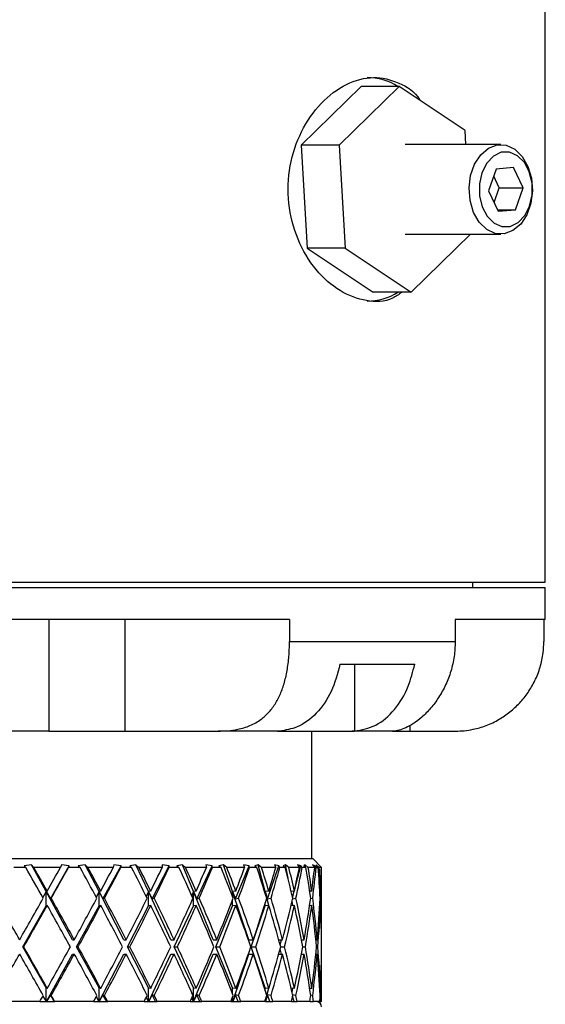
# Model space of a CAD drawing. Header units: inches. Extents: x 1.5 to 32, y 0 to 21.9.
# Tile 56 of 64: x 29 to 30.4, y 7.6 to 10.4. Entities that reach past the tile are written whole.
import ezdxf

# ---------------------------------------------------------------- set-up
doc = ezdxf.new("R2010")
doc.units = ezdxf.units.IN
doc.header["$MEASUREMENT"] = 0

msp = doc.modelspace()

# ---------------------------------------------------------------- linework, layer by layer
at = {"color": 7, "linetype": 'Continuous', "lineweight": 25}
for p, q in [((30.4494, 8.7999), (30.4494, 10.3979)), ((29.9347, 10.1856), (29.7669, 10.0212)), ((30.0408, 10.1856), (29.873, 10.0212)), ((30.0408, 10.1856), (29.9347, 10.1856)), ((30.2254, 10.0623), (30.0408, 10.1856)), ((30.2276, 10.0229), (30.2254, 10.0623)), ((29.873, 10.0212), (29.7669, 10.0212)), ((29.7669, 10.0212), (29.7837, 9.7335)), ((29.873, 10.0212), (29.8898, 9.7335)), ((30.3248, 10.0229), (30.0576, 10.0229)), ((30.3123, 9.9546), (30.2909, 9.8935)), ((30.3208, 9.9022), (30.3054, 9.935)), ((30.3604, 9.959), (30.3123, 9.9546)), ((30.3871, 9.9022), (30.3604, 9.959)), ((30.2909, 9.8935), (30.3176, 9.8367)), ((30.3063, 9.8607), (30.3208, 9.9022)), ((30.3208, 9.9022), (30.3871, 9.9022)), ((30.3658, 9.8411), (30.3871, 9.9022)), ((30.3156, 9.8411), (30.3658, 9.8411)), ((30.3176, 9.8367), (30.3658, 9.8411)), ((30.0576, 9.7729), (30.3248, 9.7729)), ((30.0743, 9.6102), (30.2404, 9.7729)), ((29.8898, 9.7335), (29.7837, 9.7335)), ((29.7837, 9.7335), (29.9683, 9.6102)), ((29.8898, 9.7335), (30.0743, 9.6102)), ((30.0743, 9.6102), (29.9683, 9.6102)), ((27.1994, 8.7849), (30.4494, 8.7849)), ((28.8094, 8.7999), (30.4494, 8.7999)), ((30.2469, 8.7849), (30.2469, 8.7999)), ((30.4494, 8.6959), (30.4494, 8.7849)), ((29.7348, 8.6959), (28.7587, 8.6959)), ((29.0626, 8.6959), (29.0626, 8.3839)), ((29.2743, 8.6959), (29.2743, 8.3839)), ((29.7348, 8.6959), (29.7348, 8.6339)), ((30.4494, 8.6959), (30.1977, 8.6959)), ((30.1977, 8.6959), (30.1977, 8.6339)), ((30.4453, 8.6959), (30.4453, 8.6339)), ((29.7348, 8.6339), (30.1977, 8.6339)), ((29.8757, 8.5709), (30.0845, 8.5709)), ((29.9159, 8.5709), (29.9159, 8.384)), ((30.0709, 8.3994), (30.0709, 8.3839)), ((29.0626, 8.3839), (28.8397, 8.3839)), ((29.0626, 8.3839), (29.2743, 8.3839)), ((29.2743, 8.3839), (29.535, 8.3839)), ((29.7013, 8.3839), (29.535, 8.3839)), ((29.707, 8.384), (29.7013, 8.3839)), ((29.7013, 8.3839), (29.9098, 8.3839)), ((29.7969, 8.0279), (29.7969, 8.3839)), ((29.9098, 8.3839), (29.9159, 8.384)), ((30.0228, 8.3839), (29.9098, 8.3839)), ((30.0228, 8.3839), (30.0709, 8.3839)), ((30.0709, 8.3839), (30.1991, 8.3839)), ((27.8494, 8.0279), (29.7994, 8.0279)), ((29.0137, 8.0105), (28.9933, 8.0076)), ((28.9933, 8.0076), (28.9975, 8.0029)), ((29.0204, 8.0029), (29.0137, 8.0105)), ((29.055, 7.9352), (29.0137, 8.0105)), ((29.0665, 7.9153), (29.1191, 8.0076)), ((29.0979, 8.0105), (29.0949, 8.0029)), ((29.1191, 8.0076), (29.0979, 8.0105)), ((29.1172, 8.0029), (29.1191, 8.0076)), ((29.1638, 8.0105), (29.1446, 8.0076)), ((29.1446, 8.0076), (29.1495, 8.0029)), ((29.1714, 8.0029), (29.1638, 8.0105)), ((29.2025, 7.9352), (29.1638, 8.0105)), ((29.2135, 7.9153), (29.2642, 8.0076)), ((29.2438, 8.0105), (29.2422, 8.0029)), ((29.2642, 8.0076), (29.2438, 8.0105)), ((29.2632, 8.0029), (29.2642, 8.0076)), ((29.3055, 8.0105), (29.2881, 8.0076)), ((29.2881, 8.0076), (29.2934, 8.0029)), ((29.3138, 8.0029), (29.3055, 8.0105)), ((29.3406, 7.9352), (29.3055, 8.0105)), ((29.351, 7.9153), (29.3984, 8.0076)), ((29.3793, 8.0105), (29.3791, 8.0029)), ((29.3984, 8.0076), (29.3793, 8.0105)), ((29.3984, 8.0029), (29.3984, 8.0076)), ((29.4353, 8.0105), (29.4202, 8.0076)), ((29.4202, 8.0076), (29.4258, 8.0029)), ((29.4442, 8.0029), (29.4353, 8.0105)), ((29.4661, 7.9352), (29.4353, 8.0105)), ((29.4755, 7.9153), (29.5186, 8.0076)), ((29.5186, 8.0076), (29.5012, 8.0105)), ((29.5012, 8.0105), (29.5025, 8.0029)), ((29.5194, 8.0029), (29.5186, 8.0076)), ((29.5501, 8.0105), (29.5375, 8.0076)), ((29.5375, 8.0076), (29.5434, 8.0029)), ((29.5593, 8.0029), (29.5501, 8.0105)), ((29.5757, 7.9352), (29.5501, 8.0105)), ((29.5839, 7.9153), (29.6216, 8.0076)), ((29.6216, 8.0076), (29.6064, 8.0105)), ((29.6064, 8.0105), (29.6091, 8.0029)), ((29.6233, 8.0029), (29.6216, 8.0076)), ((29.6471, 8.0105), (29.6374, 8.0076)), ((29.6374, 8.0076), (29.6432, 8.0029)), ((29.6564, 8.0029), (29.6471, 8.0105)), ((29.6668, 7.9352), (29.6471, 8.0105)), ((29.6736, 7.9153), (29.705, 8.0076)), ((29.705, 8.0076), (29.6924, 8.0105)), ((29.6924, 8.0105), (29.6964, 8.0029)), ((29.7076, 8.0029), (29.705, 8.0076)), ((29.7238, 8.0105), (29.7171, 8.0076)), ((29.7171, 8.0076), (29.7229, 8.0029)), ((29.7329, 8.0029), (29.7238, 8.0105)), ((29.7305, 7.9726), (29.7238, 8.0105)), ((29.749, 7.9401), (29.7667, 8.0076)), ((29.7667, 8.0076), (29.7569, 8.0105)), ((29.7569, 8.0105), (29.7622, 8.0029)), ((29.7701, 8.0029), (29.7667, 8.0076)), ((29.7783, 8.0105), (29.775, 8.0076)), ((29.775, 8.0076), (29.7805, 8.0029)), ((29.7871, 8.0029), (29.7783, 8.0105)), ((29.7789, 8.0043), (29.7783, 8.0105)), ((29.8052, 8.0076), (29.7985, 8.0105)), ((29.7985, 8.0105), (29.805, 8.0029)), ((29.8244, 8.0029), (29.7994, 8.0279)), ((29.8044, 8.0035), (29.8052, 8.0076)), ((29.8093, 8.0029), (29.8052, 8.0076)), ((29.8175, 8.0029), (29.8094, 8.0105)), ((29.8094, 8.0105), (29.8094, 8.0076)), ((29.8094, 8.0076), (29.8146, 8.0029)), ((29.8195, 8.0076), (29.8162, 8.0105)), ((29.8162, 8.0105), (29.8236, 8.0029)), ((29.8242, 8.0029), (29.8195, 8.0076)), ((29.8195, 8.0071), (29.8195, 8.0076)), ((28.9975, 8.0029), (28.964, 8.0029)), ((29.0949, 8.0029), (29.0204, 8.0029)), ((29.1495, 8.0029), (29.1172, 8.0029)), ((29.2422, 8.0029), (29.1714, 8.0029)), ((29.2934, 8.0029), (29.2632, 8.0029)), ((29.3791, 8.0029), (29.3138, 8.0029)), ((29.4258, 8.0029), (29.3984, 8.0029)), ((29.5025, 8.0029), (29.4442, 8.0029)), ((29.5434, 8.0029), (29.5194, 8.0029)), ((29.6091, 8.0029), (29.5593, 8.0029)), ((29.6432, 8.0029), (29.6233, 8.0029)), ((29.6964, 8.0029), (29.6564, 8.0029)), ((29.7229, 8.0029), (29.7076, 8.0029)), ((29.7622, 8.0029), (29.7329, 8.0029)), ((29.7805, 8.0029), (29.7701, 8.0029)), ((29.805, 8.0029), (29.7871, 8.0029)), ((29.8146, 8.0029), (29.8093, 8.0029)), ((29.8236, 8.0029), (29.8175, 8.0029)), ((29.8244, 8.0029), (29.8242, 8.0029)), ((29.8244, 7.8009), (29.8244, 8.0029)), ((29.055, 7.9352), (29.0457, 7.9184)), ((29.0578, 7.9368), (29.055, 7.9352)), ((29.055, 7.8952), (29.055, 7.9352)), ((29.1287, 7.8009), (29.055, 7.9352)), ((29.055, 7.9352), (29.0665, 7.9153)), ((29.2025, 7.9352), (29.1946, 7.9201)), ((29.2071, 7.9368), (29.2025, 7.9352)), ((29.2025, 7.8952), (29.2025, 7.9352)), ((29.2715, 7.8009), (29.2025, 7.9352)), ((29.2025, 7.9352), (29.2135, 7.9153)), ((29.3406, 7.9352), (29.3344, 7.922)), ((29.3469, 7.9368), (29.3406, 7.9352)), ((29.3406, 7.8952), (29.3406, 7.9352)), ((29.4033, 7.8009), (29.3406, 7.9352)), ((29.3406, 7.9352), (29.351, 7.9153)), ((29.4661, 7.9352), (29.4616, 7.9244)), ((29.4738, 7.9368), (29.4661, 7.9352)), ((29.4661, 7.8952), (29.4661, 7.9352)), ((29.5209, 7.8009), (29.4661, 7.9352)), ((29.4661, 7.9352), (29.4755, 7.9153)), ((29.5757, 7.9352), (29.5731, 7.9276)), ((29.5848, 7.9368), (29.5757, 7.9352)), ((29.5757, 7.9208), (29.5757, 7.9352)), ((29.6212, 7.8009), (29.5757, 7.9352)), ((29.5757, 7.9352), (29.5839, 7.9153)), ((29.6668, 7.9352), (29.6661, 7.9324)), ((29.677, 7.9368), (29.6668, 7.9352)), ((29.6668, 7.93), (29.6668, 7.9352)), ((29.6769, 7.8968), (29.6668, 7.9352)), ((29.6668, 7.9352), (29.6736, 7.9153)), ((29.7482, 7.9368), (29.7394, 7.9355)), ((29.7433, 7.9186), (29.7481, 7.9368)), ((29.7967, 7.9368), (29.7912, 7.9361)), ((29.7917, 7.9323), (29.7924, 7.9362)), ((29.8213, 7.9368), (29.8192, 7.9366)), ((29.0665, 7.9153), (29.0691, 7.9168)), ((29.2135, 7.9153), (29.2177, 7.9168)), ((29.351, 7.9153), (29.3567, 7.9168)), ((29.4755, 7.9153), (29.4826, 7.9168)), ((29.5757, 7.8952), (29.5757, 7.9129)), ((29.5839, 7.9153), (29.5922, 7.9168)), ((29.6668, 7.8952), (29.6668, 7.9037)), ((29.6736, 7.9153), (29.683, 7.9168)), ((29.7442, 7.8962), (29.7419, 7.9088)), ((29.7434, 7.9155), (29.7526, 7.9168)), ((29.7939, 7.9161), (29.7994, 7.9168)), ((29.8203, 7.9166), (29.8221, 7.9168)), ((28.9899, 7.7809), (29.055, 7.8952)), ((29.0578, 7.8968), (29.055, 7.8952)), ((29.1397, 7.7809), (29.2025, 7.8952)), ((29.2071, 7.8968), (29.2025, 7.8952)), ((29.2818, 7.7809), (29.3406, 7.8952)), ((29.3469, 7.8968), (29.3406, 7.8952)), ((29.4127, 7.7809), (29.4661, 7.8952)), ((29.4738, 7.8968), (29.4661, 7.8952)), ((29.529, 7.7809), (29.5757, 7.8952)), ((29.5848, 7.8968), (29.5757, 7.8952)), ((29.628, 7.7809), (29.6668, 7.8952)), ((29.677, 7.8968), (29.6668, 7.8952)), ((29.7482, 7.8968), (29.7388, 7.8955)), ((29.7967, 7.8968), (29.791, 7.896)), ((29.8213, 7.8968), (29.8192, 7.8966)), ((29.1287, 7.8009), (29.1334, 7.8009)), ((29.2715, 7.8009), (29.2784, 7.8009)), ((29.4033, 7.8009), (29.4122, 7.8009)), ((29.5209, 7.8009), (29.5315, 7.8009)), ((29.6212, 7.8009), (29.6334, 7.8009)), ((29.7047, 7.8009), (29.7154, 7.8009)), ((29.7086, 7.7863), (29.7125, 7.8009)), ((29.768, 7.8009), (29.7754, 7.8009)), ((29.7682, 7.8002), (29.7683, 7.8009)), ((29.8082, 7.8009), (29.8121, 7.8009)), ((29.8241, 7.8009), (29.8244, 7.8009)), ((28.9899, 7.7809), (28.9922, 7.7809)), ((29.055, 7.6667), (28.9899, 7.7809)), ((29.0557, 7.6279), (29.1287, 7.7609)), ((29.1287, 7.7609), (29.1334, 7.7609)), ((29.2025, 7.6667), (29.1397, 7.7809)), ((29.1397, 7.7809), (29.1443, 7.7809)), ((29.2031, 7.6279), (29.2715, 7.7609)), ((29.2715, 7.7609), (29.2784, 7.7609)), ((29.3406, 7.6667), (29.2818, 7.7809)), ((29.2818, 7.7809), (29.2886, 7.7809)), ((29.3412, 7.6279), (29.4033, 7.7609)), ((29.4033, 7.7609), (29.4122, 7.7609)), ((29.4661, 7.6667), (29.4127, 7.7809)), ((29.4127, 7.7809), (29.4215, 7.7809)), ((29.4665, 7.6279), (29.5209, 7.7609)), ((29.5209, 7.7609), (29.5315, 7.7609)), ((29.5757, 7.6667), (29.529, 7.7809)), ((29.529, 7.7809), (29.5396, 7.7809)), ((29.5761, 7.6279), (29.6212, 7.7609)), ((29.6212, 7.7609), (29.6334, 7.7609)), ((29.6668, 7.6667), (29.628, 7.7809)), ((29.628, 7.7809), (29.6401, 7.7809)), ((29.7047, 7.7609), (29.7154, 7.7609)), ((29.7125, 7.7609), (29.7086, 7.7756)), ((29.7101, 7.7809), (29.7206, 7.7809)), ((29.768, 7.7609), (29.7754, 7.7609)), ((29.7683, 7.7609), (29.7682, 7.7617)), ((29.7718, 7.7809), (29.7789, 7.7809)), ((29.8082, 7.7609), (29.8121, 7.7609)), ((29.8102, 7.7809), (29.8138, 7.7809)), ((29.8241, 7.7609), (29.8244, 7.7609)), ((29.8244, 7.6279), (29.8244, 7.7609)), ((29.055, 7.6667), (29.0578, 7.6651)), ((29.055, 7.6279), (29.055, 7.6667)), ((29.2025, 7.6279), (29.2025, 7.6667)), ((29.2025, 7.6667), (29.2071, 7.6651)), ((29.3406, 7.6279), (29.3406, 7.6667)), ((29.3406, 7.6667), (29.3469, 7.6651)), ((29.4661, 7.6279), (29.4661, 7.6667)), ((29.4661, 7.6667), (29.4738, 7.6651)), ((29.5757, 7.649), (29.5757, 7.6667)), ((29.5757, 7.6667), (29.5848, 7.6651)), ((29.6668, 7.6582), (29.6668, 7.6667)), ((29.6668, 7.6667), (29.677, 7.6651)), ((29.6671, 7.6279), (29.6769, 7.6651)), ((29.7388, 7.6664), (29.7482, 7.6651)), ((29.7419, 7.6531), (29.7442, 7.6657)), ((29.791, 7.6659), (29.7967, 7.6651)), ((29.8192, 7.6653), (29.8213, 7.6651)), ((29.0368, 7.6279), (28.9243, 7.6279)), ((29.0368, 7.6279), (29.0544, 7.6279)), ((29.0457, 7.6435), (29.0544, 7.6279)), ((29.0544, 7.6279), (29.055, 7.6279)), ((29.055, 7.6279), (29.0557, 7.6279)), ((29.0665, 7.6466), (29.0557, 7.6279)), ((29.0557, 7.6279), (29.0557, 7.6279)), ((29.0557, 7.6279), (29.0772, 7.6279)), ((29.0772, 7.6279), (29.0665, 7.6466)), ((29.0691, 7.6451), (29.0665, 7.6466)), ((29.0772, 7.6279), (29.0787, 7.6279)), ((29.1871, 7.6279), (29.0787, 7.6279)), ((29.1871, 7.6279), (29.2019, 7.6279)), ((29.1946, 7.6418), (29.2019, 7.6279)), ((29.2019, 7.6279), (29.2025, 7.6279)), ((29.2025, 7.6279), (29.2031, 7.6279)), ((29.2135, 7.6466), (29.2031, 7.6279)), ((29.2031, 7.6279), (29.2031, 7.6279)), ((29.2031, 7.6279), (29.2238, 7.6279)), ((29.2177, 7.6451), (29.2135, 7.6466)), ((29.2238, 7.6279), (29.2135, 7.6466)), ((29.2238, 7.6279), (29.2269, 7.6279)), ((29.3284, 7.6279), (29.2269, 7.6279)), ((29.3284, 7.6279), (29.3401, 7.6279)), ((29.3344, 7.6399), (29.3401, 7.6279)), ((29.3401, 7.6279), (29.3406, 7.6279)), ((29.3406, 7.6279), (29.3412, 7.6279)), ((29.351, 7.6466), (29.3412, 7.6279)), ((29.3412, 7.6279), (29.3412, 7.6279)), ((29.3412, 7.6279), (29.3606, 7.6279)), ((29.3606, 7.6279), (29.351, 7.6466)), ((29.3567, 7.6451), (29.351, 7.6466)), ((29.3606, 7.6279), (29.3651, 7.6279)), ((29.4573, 7.6279), (29.3651, 7.6279)), ((29.4573, 7.6279), (29.4656, 7.6279)), ((29.4616, 7.6375), (29.4656, 7.6279)), ((29.4656, 7.6279), (29.4661, 7.6279)), ((29.4661, 7.6279), (29.4665, 7.6279)), ((29.4665, 7.6279), (29.4666, 7.6279)), ((29.4755, 7.6466), (29.4666, 7.6279)), ((29.4666, 7.6279), (29.4842, 7.6279)), ((29.4842, 7.6279), (29.4755, 7.6466)), ((29.4826, 7.6451), (29.4755, 7.6466)), ((29.4842, 7.6279), (29.4901, 7.6279)), ((29.5706, 7.6279), (29.4901, 7.6279)), ((29.5706, 7.6279), (29.5753, 7.6279)), ((29.5731, 7.6343), (29.5753, 7.6279)), ((29.5753, 7.6279), (29.5757, 7.6279)), ((29.5757, 7.6279), (29.5757, 7.6411)), ((29.5757, 7.6279), (29.5761, 7.6279)), ((29.5761, 7.6279), (29.5762, 7.6279)), ((29.5839, 7.6466), (29.5762, 7.6279)), ((29.5762, 7.6279), (29.5915, 7.6279)), ((29.5915, 7.6279), (29.5839, 7.6466)), ((29.5922, 7.6451), (29.5839, 7.6466)), ((29.5915, 7.6279), (29.5986, 7.6279)), ((29.6655, 7.6279), (29.5986, 7.6279)), ((29.6661, 7.6295), (29.6665, 7.6279)), ((29.6668, 7.6279), (29.6668, 7.6319)), ((29.6736, 7.6466), (29.6672, 7.6279)), ((29.6672, 7.6279), (29.68, 7.6279)), ((29.68, 7.6279), (29.6736, 7.6466)), ((29.683, 7.6451), (29.6736, 7.6466)), ((29.68, 7.6279), (29.6881, 7.6279)), ((29.7398, 7.6279), (29.6881, 7.6279)), ((29.7398, 7.6279), (29.7474, 7.6279)), ((29.7474, 7.6279), (29.7433, 7.6433)), ((29.7526, 7.6451), (29.7434, 7.6464)), ((29.7474, 7.6279), (29.7563, 7.6279)), ((29.7915, 7.6279), (29.7563, 7.6279)), ((29.792, 7.6279), (29.7917, 7.6296)), ((29.792, 7.6279), (29.8015, 7.6279)), ((29.7994, 7.6451), (29.7939, 7.6458)), ((29.8194, 7.6279), (29.8015, 7.6279)), ((29.8194, 7.6279), (29.8227, 7.6279)), ((29.8221, 7.6451), (29.8203, 7.6453)), ((29.8244, 7.6279), (29.8227, 7.6279))]:
    msp.add_line(p, q, dxfattribs=at)
at = {"color": 7, "linetype": 'Continuous', "lineweight": 25, "flags": 128}
for points in [[(30.364, 10.0099), (30.3848, 9.9898), (30.4006, 9.9622), (30.4104, 9.9294), (30.4132, 9.894), (30.4088, 9.859), (30.3977, 9.8271), (30.3806, 9.8009), (30.3591, 9.7826), (30.3347, 9.7737), (30.3096, 9.7747), (30.2857, 9.7858), (30.2649, 9.806), (30.2491, 9.8336), (30.2393, 9.8664), (30.2365, 9.9017), (30.2408, 9.9368), (30.252, 9.9687), (30.2691, 9.9948), (30.2906, 10.0131), (30.315, 10.0221), (30.3401, 10.021), (30.364, 10.0099)], [(30.3719, 9.992), (30.3497, 10.0018), (30.3265, 10.0014), (30.3045, 9.9908), (30.2859, 9.9712), (30.2724, 9.9444), (30.2655, 9.9131), (30.2658, 9.8802), (30.2732, 9.8491), (30.2871, 9.8227), (30.3061, 9.8037), (30.3283, 9.794), (30.3515, 9.7944), (30.3735, 9.8049), (30.3921, 9.8245), (30.4055, 9.8513), (30.4125, 9.8827), (30.4122, 9.9155), (30.4047, 9.9467), (30.3909, 9.973), (30.3719, 9.992)]]:
    msp.add_lwpolyline(points, dxfattribs=at)
at = {"color": 7, "linetype": 'Continuous', "lineweight": 25}
for centre, radius, start, end in [((29.9499, 10.0424), 0.168, 58.4672, 89.4554), ((29.9499, 9.7534), 0.168, 270.5446, 301.5328), ((29.8094, 7.6129), 0.015, 0, 90)]:
    msp.add_arc(centre, radius, start, end, dxfattribs=at)
for centre, major_axis, ratio, start_param, end_param in [((28.8244, 7.7609), (-0.9719, 1.727), 0.136294, 4.725959, 4.775968), ((28.8244, 7.8009), (-0.9719, 1.727), 0.136294, 4.714376, 4.752682), ((28.8244, 7.8009), (0.993, 1.7307), 0.068052, 4.829955, 4.868261), ((28.8244, 7.7609), (0.993, 1.7307), 0.068052, 4.841538, 4.891548), ((28.8244, 7.7609), (-0.9358, 1.7214), 0.204832, 4.69162, 4.74163), ((28.8244, 7.8009), (-0.9358, 1.7214), 0.204832, 4.680037, 4.718344), ((28.8244, 7.8009), (0.9719, 1.727), 0.136294, 4.867482, 4.905788), ((28.8244, 7.7609), (0.9719, 1.727), 0.136294, 4.879065, 4.929075), ((28.8244, 7.7609), (-0.8831, 1.7151), 0.273566, 4.662577, 4.712587), ((28.8244, 7.8009), (-0.8831, 1.7151), 0.273566, 4.650994, 4.6893), ((28.8244, 7.8009), (0.9358, 1.7214), 0.204832, 4.90182, 4.940126), ((28.8244, 7.7609), (0.9358, 1.7214), 0.204832, 4.913403, 4.963413), ((28.8244, 7.7609), (-0.8112, 1.7097), 0.341999, 4.641636, 4.691646), ((28.8244, 7.8009), (-0.8112, 1.7097), 0.341999, 4.630054, 4.66836), ((28.8244, 7.8009), (0.8831, 1.7151), 0.273566, 4.930864, 4.96917), ((28.8244, 7.7609), (0.8831, 1.7151), 0.273566, 4.942447, 4.992457), ((28.8244, 7.7609), (-0.7161, 1.7071), 0.408882, 4.632651, 4.682661), ((28.8244, 7.8009), (-0.7161, 1.7071), 0.408882, 4.621068, 4.659374), ((28.8244, 7.8009), (0.8112, 1.7097), 0.341999, 4.951804, 4.99011), ((28.8244, 7.7609), (0.8112, 1.7097), 0.341999, 4.963387, 5.013397), ((28.8244, 7.7609), (-0.5916, 1.7094), 0.47164, 4.640714, 4.690724), ((28.8244, 7.8009), (-0.5916, 1.7094), 0.47164, 4.629132, 4.667438), ((28.8244, 7.8009), (0.7161, 1.7071), 0.408882, 4.96079, 4.999096), ((28.8244, 7.7609), (0.7161, 1.7071), 0.408882, 4.972372, 5.022382), ((28.8244, 7.7609), (-0.4306, 1.7172), 0.525577, 4.67146, 4.72147), ((28.8244, 7.8009), (-0.4306, 1.7172), 0.525577, 4.659877, 4.698184), ((28.8244, 7.8009), (0.5916, 1.7094), 0.47164, 4.952726, 4.991032), ((28.8244, 7.7609), (0.5916, 1.7094), 0.47164, 4.964309, 5.014319), ((28.8244, 7.7609), (-0.2299, 1.7272), 0.56347, 4.727667, 4.777677), ((28.8244, 7.8009), (-0.2299, 1.7272), 0.56347, 4.716084, 4.75439), ((28.8244, 7.8009), (0.4306, 1.7172), 0.525577, 4.92198, 4.960287), ((28.8244, 7.7609), (0.4306, 1.7172), 0.525577, 4.933563, 4.983573), ((28.8244, 7.7609), (0, 1.7321), 0.57735, 4.802512, 4.852522), ((28.8244, 7.8009), (0, 1.7321), 0.57735, 4.790929, 4.829235), ((28.8244, 7.8009), (0.2299, 1.7272), 0.56347, 4.865774, 4.90408), ((28.8244, 7.7609), (0.2299, 1.7272), 0.56347, 4.877357, 4.927366), ((28.8244, 7.8009), (-0.993, 1.7307), 0.068052, 4.673363, 4.74032), ((28.8244, 7.8009), (0.993, 1.7307), 0.068052, 4.751415, 4.818372), ((28.8244, 7.8009), (-0.9719, 1.727), 0.136294, 4.635836, 4.702793), ((28.8244, 7.8009), (0.9719, 1.727), 0.136294, 4.788942, 4.855899), ((28.8244, 7.8009), (-0.9358, 1.7214), 0.204832, 4.601498, 4.668454), ((28.8244, 7.8009), (0.9358, 1.7214), 0.204832, 4.82328, 4.890237), ((28.8244, 7.8009), (-0.8831, 1.7151), 0.273566, 4.572454, 4.639411), ((28.8244, 7.8009), (0.8831, 1.7151), 0.273566, 4.852324, 4.919281), ((28.8244, 7.8009), (-0.8112, 1.7097), 0.341999, 4.551514, 4.618471), ((28.8244, 7.8009), (0.8112, 1.7097), 0.341999, 4.873264, 4.940221), ((28.8244, 7.8009), (-0.7161, 1.7071), 0.408882, 4.542528, 4.609485), ((28.8244, 7.8009), (0.7161, 1.7071), 0.408882, 4.88225, 4.949207), ((28.8244, 7.8009), (-0.5916, 1.7094), 0.47164, 4.550592, 4.617549), ((28.8244, 7.8009), (0.5916, 1.7094), 0.47164, 4.874186, 4.941143), ((28.8244, 7.8009), (-0.4306, 1.7172), 0.525577, 4.581337, 4.648294), ((28.8244, 7.8009), (0.4306, 1.7172), 0.525577, 4.843441, 4.910397), ((28.8244, 7.8009), (-0.2299, 1.7272), 0.56347, 4.637544, 4.704501), ((28.8244, 7.8009), (0.2299, 1.7272), 0.56347, 4.787234, 4.854191), ((28.8244, 7.8009), (0, 1.7321), 0.57735, 4.712389, 4.779346), ((28.8244, 7.7609), (0.993, 1.7307), 0.068052, 4.762962, 4.829955), ((28.8244, 7.7609), (-0.9719, 1.727), 0.136294, 4.647383, 4.714376), ((28.8244, 7.7609), (0.9719, 1.727), 0.136294, 4.800489, 4.867482), ((28.8244, 7.7609), (-0.9358, 1.7214), 0.204832, 4.613045, 4.680037), ((28.8244, 7.7609), (0.9358, 1.7214), 0.204832, 4.834828, 4.90182), ((28.8244, 7.7609), (-0.8831, 1.7151), 0.273566, 4.584001, 4.650994), ((28.8244, 7.7609), (0.8831, 1.7151), 0.273566, 4.863871, 4.930864), ((28.8244, 7.7609), (-0.8112, 1.7097), 0.341999, 4.563061, 4.630054), ((28.8244, 7.7609), (0.8112, 1.7097), 0.341999, 4.884812, 4.951804), ((28.8244, 7.7609), (-0.7161, 1.7071), 0.408882, 4.554076, 4.621068), ((28.8244, 7.7609), (0.7161, 1.7071), 0.408882, 4.893797, 4.96079), ((28.8244, 7.7609), (-0.5916, 1.7094), 0.47164, 4.562139, 4.629132), ((28.8244, 7.7609), (0.5916, 1.7094), 0.47164, 4.885734, 4.952726), ((28.8244, 7.7609), (-0.4306, 1.7172), 0.525577, 4.592885, 4.659877), ((28.8244, 7.7609), (0.4306, 1.7172), 0.525577, 4.854988, 4.92198), ((28.8244, 7.7609), (-0.2299, 1.7272), 0.56347, 4.649091, 4.716084), ((28.8244, 7.7609), (0.2299, 1.7272), 0.56347, 4.798781, 4.865774), ((28.8244, 7.7609), (0, 1.7321), 0.57735, 4.723936, 4.790929), ((28.8244, 7.7609), (0.993, 1.7307), 0.068052, 4.684458, 4.751415), ((28.8244, 7.7609), (-0.993, 1.7307), 0.068052, 4.606406, 4.673363), ((28.8244, 7.8009), (-0.993, 1.7307), 0.068052, 4.594823, 4.661816), ((28.8244, 7.8009), (0.9719, 1.727), 0.136294, 4.710402, 4.777395), ((28.8244, 7.7609), (0.9719, 1.727), 0.136294, 4.721985, 4.788942), ((28.8244, 7.7609), (-0.9719, 1.727), 0.136294, 4.568879, 4.635836), ((28.8244, 7.8009), (-0.9719, 1.727), 0.136294, 4.557296, 4.624288), ((28.8244, 7.8009), (0.9358, 1.7214), 0.204832, 4.744741, 4.811733), ((28.8244, 7.7609), (0.9358, 1.7214), 0.204832, 4.756323, 4.82328), ((28.8244, 7.7609), (-0.9358, 1.7214), 0.204832, 4.534541, 4.601498), ((28.8244, 7.8009), (-0.9358, 1.7214), 0.204832, 4.522958, 4.58995), ((28.8244, 7.8009), (0.8831, 1.7151), 0.273566, 4.773784, 4.840777), ((28.8244, 7.7609), (0.8831, 1.7151), 0.273566, 4.785367, 4.852324), ((28.8244, 7.7609), (-0.8831, 1.7151), 0.273566, 4.505497, 4.572454), ((28.8244, 7.8009), (-0.8831, 1.7151), 0.273566, 4.493914, 4.560907), ((28.8244, 7.8009), (0.8112, 1.7097), 0.341999, 4.794724, 4.861717), ((28.8244, 7.7609), (0.8112, 1.7097), 0.341999, 4.806307, 4.873264), ((28.8244, 7.7609), (-0.8112, 1.7097), 0.341999, 4.484557, 4.551514), ((28.8244, 7.8009), (-0.8112, 1.7097), 0.341999, 4.472974, 4.539966), ((28.8244, 7.8009), (0.7161, 1.7071), 0.408882, 4.80371, 4.870702), ((28.8244, 7.7609), (0.7161, 1.7071), 0.408882, 4.815293, 4.88225), ((28.8244, 7.7609), (-0.7161, 1.7071), 0.408882, 4.475571, 4.542528), ((28.8244, 7.8009), (-0.7161, 1.7071), 0.408882, 4.463988, 4.530981), ((28.8244, 7.8009), (0.5916, 1.7094), 0.47164, 4.795646, 4.862639), ((28.8244, 7.7609), (0.5916, 1.7094), 0.47164, 4.807229, 4.874186), ((28.8244, 7.7609), (-0.5916, 1.7094), 0.47164, 4.483635, 4.550592), ((28.8244, 7.8009), (-0.5916, 1.7094), 0.47164, 4.472052, 4.539044), ((28.8244, 7.8009), (0.4306, 1.7172), 0.525577, 4.764901, 4.831893), ((28.8244, 7.7609), (0.4306, 1.7172), 0.525577, 4.776484, 4.843441), ((28.8244, 7.7609), (-0.4306, 1.7172), 0.525577, 4.514381, 4.581337), ((28.8244, 7.8009), (-0.4306, 1.7172), 0.525577, 4.502798, 4.56979), ((28.8244, 7.8009), (0.2299, 1.7272), 0.56347, 4.708694, 4.775687), ((28.8244, 7.7609), (0.2299, 1.7272), 0.56347, 4.720277, 4.787234), ((28.8244, 7.7609), (-0.2299, 1.7272), 0.56347, 4.570587, 4.637544), ((28.8244, 7.8009), (-0.2299, 1.7272), 0.56347, 4.559004, 4.625997), ((28.8244, 7.8009), (0, 1.7321), 0.57735, 4.633849, 4.700842), ((28.8244, 7.7609), (0, 1.7321), 0.57735, 4.645432, 4.712389), ((28.8244, 7.8009), (0.9719, 1.727), 0.136294, 4.688849, 4.698819), ((28.8244, 7.8009), (-0.993, 1.7307), 0.068052, 4.57327, 4.58324), ((28.8244, 7.8009), (0.9358, 1.7214), 0.204832, 4.723187, 4.733158), ((28.8244, 7.8009), (-0.9719, 1.727), 0.136294, 4.535743, 4.545713), ((28.8244, 7.8009), (0.8831, 1.7151), 0.273566, 4.752231, 4.762201), ((28.8244, 7.8009), (-0.9358, 1.7214), 0.204832, 4.501405, 4.511375), ((28.8244, 7.8009), (0.8112, 1.7097), 0.341999, 4.773171, 4.783141), ((28.8244, 7.8009), (-0.8831, 1.7151), 0.273566, 4.472361, 4.482331), ((28.8244, 7.8009), (0.7161, 1.7071), 0.408882, 4.782157, 4.792127), ((28.8244, 7.8009), (-0.8112, 1.7097), 0.341999, 4.451421, 4.461391), ((28.8244, 7.8009), (0.5916, 1.7094), 0.47164, 4.774093, 4.784063), ((28.8244, 7.8009), (-0.7161, 1.7071), 0.408882, 4.442435, 4.452405), ((28.8244, 7.8009), (0.4306, 1.7172), 0.525577, 4.743347, 4.753318), ((28.8244, 7.8009), (-0.5916, 1.7094), 0.47164, 4.450499, 4.460469), ((28.8244, 7.8009), (0.2299, 1.7272), 0.56347, 4.687141, 4.697111), ((28.8244, 7.8009), (-0.4306, 1.7172), 0.525577, 4.481244, 4.491215), ((28.8244, 7.8009), (0, 1.7321), 0.57735, 4.612296, 4.622266), ((28.8244, 7.8009), (-0.2299, 1.7272), 0.56347, 4.537451, 4.547421)]:
    msp.add_ellipse(centre, major_axis=major_axis, ratio=ratio, start_param=start_param, end_param=end_param, dxfattribs=at)
for points, knots in [([(30.0483, 9.6102), (30.0399, 9.604), (30.011, 9.583), (29.9497, 9.5825), (29.8745, 9.6095), (29.8059, 9.67), (29.7542, 9.7558), (29.728, 9.8582), (29.732, 9.9643), (29.7647, 10.0624), (29.8209, 10.1427), (29.8926, 10.1962), (29.9701, 10.2168), (30.0404, 10.1987), (30.0845, 10.1721), (30.099, 10.1469), (30.0992, 10.1466)], [0, 0, 0, 0, 0.033173, 0.11383, 0.193435, 0.273521, 0.354894, 0.436404, 0.516619, 0.596146, 0.676644, 0.758267, 0.839433, 0.919296, 0.999016, 1, 1, 1, 1]), ([(29.535, 8.3839), (29.5443, 8.3841), (29.5632, 8.3845), (29.5935, 8.3889), (29.6253, 8.3984), (29.6546, 8.415), (29.6785, 8.4368), (29.697, 8.462), (29.7115, 8.4916), (29.7226, 8.5251), (29.7301, 8.5626), (29.7341, 8.5995), (29.7346, 8.6236), (29.7348, 8.6339)], [0, 0, 0, 0, 0.0735537, 0.1481395, 0.2504623, 0.3566372, 0.4468004, 0.5395354, 0.6309454, 0.724636, 0.8232156, 0.9244814, 1, 1, 1, 1]), ([(30.1977, 8.6339), (30.1971, 8.62), (30.1959, 8.5919), (30.1863, 8.5512), (30.1715, 8.5124), (30.1521, 8.4775), (30.1291, 8.4469), (30.1051, 8.4226), (30.0811, 8.4043), (30.0595, 8.3924), (30.0403, 8.3856), (30.0289, 8.3839), (30.0235, 8.3839), (30.0228, 8.3839)], [0, 0, 0, 0, 0.101456, 0.205858, 0.307323, 0.41178, 0.51201, 0.615588, 0.708667, 0.804723, 0.893854, 0.985108, 1, 1, 1, 1]), ([(30.1991, 8.3839), (30.2069, 8.3841), (30.2226, 8.3845), (30.2453, 8.388), (30.2659, 8.3931), (30.2841, 8.3992), (30.3025, 8.407), (30.3199, 8.4162), (30.3359, 8.4264), (30.3505, 8.4372), (30.3646, 8.4493), (30.3778, 8.4625), (30.3901, 8.4767), (30.4013, 8.4918), (30.4115, 8.5079), (30.4206, 8.5251), (30.4286, 8.5433), (30.4352, 8.5626), (30.4402, 8.5825), (30.4443, 8.6063), (30.4449, 8.6236), (30.4453, 8.6339)], [0, 0, 0, 0, 0.073503, 0.148038, 0.198999, 0.250399, 0.303249, 0.35663, 0.40156, 0.446808, 0.493022, 0.539557, 0.585123, 0.630972, 0.677677, 0.724667, 0.773801, 0.823257, 0.873723, 0.924538, 1, 1, 1, 1]), ([(29.8757, 8.5709), (29.8687, 8.5444), (29.8546, 8.4914), (29.8111, 8.4304), (29.76, 8.3923), (29.7235, 8.3866), (29.707, 8.384)], [0, 0, 0, 0, 0.261611, 0.523219, 0.785561, 1, 1, 1, 1]), ([(29.9159, 8.384), (29.9362, 8.3877), (29.9768, 8.3951), (30.0296, 8.441), (30.0673, 8.5019), (30.0793, 8.5498), (30.0845, 8.5709)], [0, 0, 0, 0, 0.264283, 0.528629, 0.792075, 1, 1, 1, 1])]:
    msp.add_open_spline(points, degree=3, knots=knots, dxfattribs=at)

doc.saveas('drawing.dxf')
